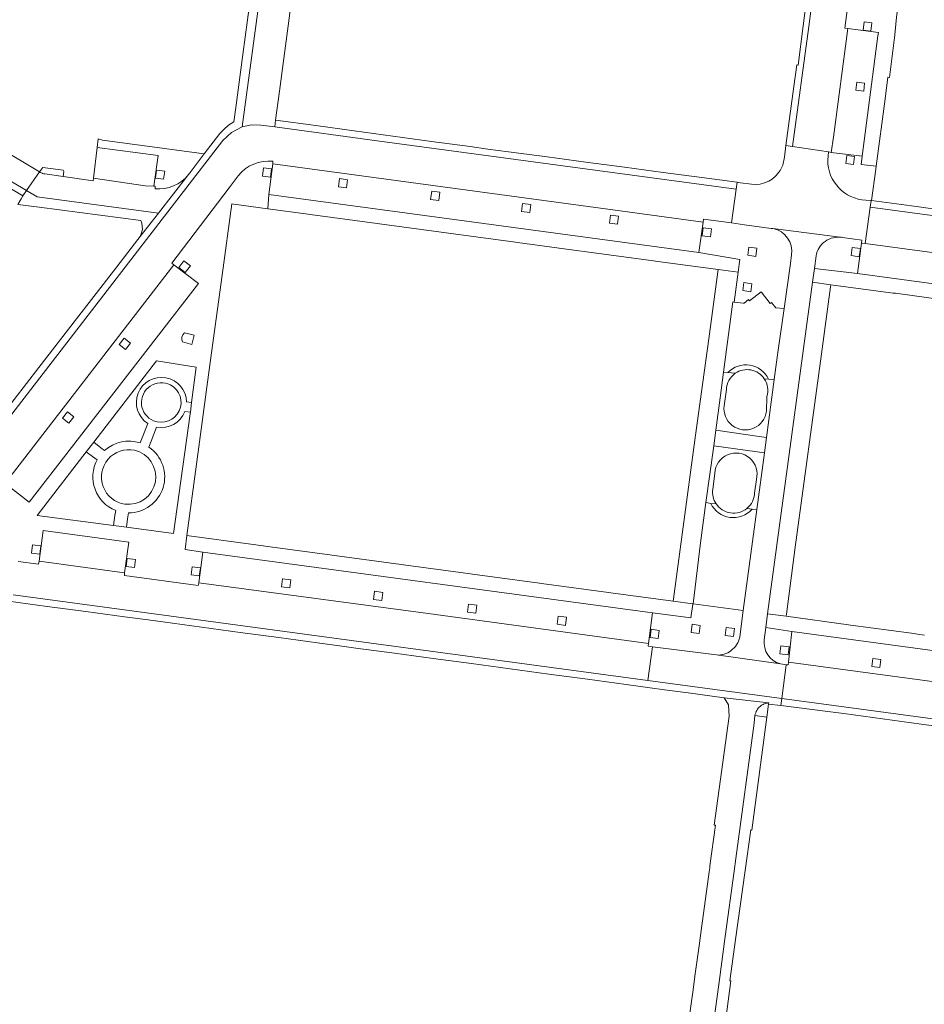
# Model space of a CAD drawing. Extents: x 152048 to 156914, y 461460 to 468786.
# Tile 204 of 256: x 154117 to 154250, y 468116 to 468260. Entities that reach past the tile are written whole.
import ezdxf

# ---------------------------------------------------------------- set-up
doc = ezdxf.new("R2010")
doc.units = 0
doc.header["$LTSCALE"] = 0.75
for name, color, linetype, lineweight in [('B-RO-VH-VERHARDING_BETONSTRAATSTEEN-GV', 251, 'CONTINUOUS', 18), ('B-RO-VH-VERHARDING_TEGEL-GV', 251, 'CONTINUOUS', 18), ('B-RO-VH-VERHARDING_TEGEL_RUBBER-GV', 251, 'CONTINUOUS', 18)]:
    doc.layers.add(name, color=color, linetype=linetype, lineweight=lineweight)

msp = doc.modelspace()

# ---------------------------------------------------------------- linework, layer by layer
at = {"layer": 'B-RO-VH-VERHARDING_BETONSTRAATSTEEN-GV'}
for points in [[(154230.552, 468249.924), (154229.39, 468241.262), (154230.363, 468241.124), (154232.731, 468258.678), (154233.767, 468266.67), (154234.42, 468272.929), (154234.758, 468280.587), (154234.731, 468285.116), (154234.727, 468285.849), (154234.683, 468287.213), (154234.265, 468289.196), (154233.226, 468290.891), (154233.771, 468288.058), (154233.848, 468284.686), (154233.724, 468276.538), (154233.838, 468276.53), (154233.665, 468273.015), (154232.949, 468266.782), (154232.501, 468263.306), (154232.309, 468261.818), (154231.915, 468258.788), (154231.186, 468253.063), (154230.97, 468253.085)], [(154230.552, 468249.924), (154229.39, 468241.262), (154230.363, 468241.124), (154232.731, 468258.678), (154233.767, 468266.67), (154234.42, 468272.929), (154234.758, 468280.587), (154234.731, 468285.116), (154234.727, 468285.849), (154234.683, 468287.213), (154234.265, 468289.196), (154233.226, 468290.891), (154233.771, 468288.058), (154233.848, 468284.686), (154233.724, 468276.538), (154233.838, 468276.53), (154233.665, 468273.015), (154232.949, 468266.782), (154232.501, 468263.306), (154232.309, 468261.818), (154231.915, 468258.788), (154231.186, 468253.063), (154230.97, 468253.085)], [(154240.349, 468284.658), (154239.945, 468284.662), (154239.951, 468285.071), (154234.731, 468285.116), (154234.758, 468280.587), (154234.42, 468272.929), (154233.767, 468266.67), (154232.731, 468258.678), (154230.363, 468241.124), (154235.615, 468240.364), (154236, 468240.281), (154236.327, 468242.529), (154238.425, 468258.409), (154238.025, 468258.476), (154238.896, 468265.209), (154239.349, 468265.169), (154239.758, 468268.982), (154240.274, 468274.853), (154240.38, 468280.747)], [(154240.349, 468284.658), (154239.945, 468284.662), (154239.951, 468285.071), (154234.731, 468285.116), (154234.758, 468280.587), (154234.42, 468272.929), (154233.767, 468266.67), (154232.731, 468258.678), (154230.363, 468241.124), (154235.615, 468240.364), (154236, 468240.281), (154236.327, 468242.529), (154238.425, 468258.409), (154238.025, 468258.476), (154238.896, 468265.209), (154239.349, 468265.169), (154239.758, 468268.982), (154240.274, 468274.853), (154240.38, 468280.747)], [(154152.265, 468262.019), (154149.838, 468244.009), (154151.189, 468244.302), (154152.576, 468244.276), (154154.594, 468244.004), (154154.717, 468244.987), (154155.286, 468249.22), (154156.916, 468261.365)], [(154152.265, 468262.019), (154149.838, 468244.009), (154151.189, 468244.302), (154152.576, 468244.276), (154154.594, 468244.004), (154154.717, 468244.987), (154155.286, 468249.22), (154156.916, 468261.365)], [(154118.294, 468234.696), (154101.018, 468244.96), (154100.537, 468244.165), (154101.419, 468243.64), (154117.753, 468233.926)], [(154118.294, 468234.696), (154101.018, 468244.96), (154100.537, 468244.165), (154101.419, 468243.64), (154117.753, 468233.926)], [(154222.096, 468234.902), (154222.229, 468235.909), (154217.071, 468236.596), (154211.426, 468237.348), (154205.767, 468238.102), (154200.119, 468238.855), (154194.467, 468239.608), (154188.819, 468240.361), (154185.748, 468240.77), (154183.172, 468241.12), (154177.519, 468241.888), (154171.883, 468242.654), (154166.233, 468243.422), (154160.591, 468244.189), (154154.717, 468244.987), (154154.594, 468244.004), (154169.598, 468241.982)], [(154222.096, 468234.902), (154222.229, 468235.909), (154217.071, 468236.596), (154211.426, 468237.348), (154205.767, 468238.102), (154200.119, 468238.855), (154194.467, 468239.608), (154188.819, 468240.361), (154185.748, 468240.77), (154183.172, 468241.12), (154177.519, 468241.888), (154171.883, 468242.654), (154166.233, 468243.422), (154160.591, 468244.189), (154154.717, 468244.987), (154154.594, 468244.004), (154169.598, 468241.982)], [(154239.413, 468239.699), (154239.279, 468238.515), (154238.13, 468238.646), (154238.283, 468239.839)], [(154239.413, 468239.699), (154239.279, 468238.515), (154238.13, 468238.646), (154238.283, 468239.839)], [(154153.981, 468236.665), (154152.791, 468236.817), (154152.944, 468238.007), (154154.134, 468237.855)], [(154153.981, 468236.665), (154152.791, 468236.817), (154152.944, 468238.007), (154154.134, 468237.855)], [(154138.334, 468236.343), (154137.145, 468236.502), (154137.304, 468237.692), (154138.494, 468237.532)], [(154138.334, 468236.343), (154137.145, 468236.502), (154137.304, 468237.692), (154138.494, 468237.532)], [(154117.369, 468233.24), (154117.035, 468232.644), (154120.149, 468232.236), (154134.984, 468230.297), (154135.135, 468229.897), (154135.215, 468229.486), (154135.229, 468229.035), (154135.128, 468228.482), (154134.912, 468227.971), (154137.594, 468231.378), (154119.847, 468233.773), (154118.294, 468234.696), (154117.753, 468233.926), (154117.51, 468233.492)], [(154117.369, 468233.24), (154117.035, 468232.644), (154120.149, 468232.236), (154134.984, 468230.297), (154135.135, 468229.897), (154135.215, 468229.486), (154135.229, 468229.035), (154135.128, 468228.482), (154134.912, 468227.971), (154137.594, 468231.378), (154119.847, 468233.773), (154118.294, 468234.696), (154117.753, 468233.926), (154117.51, 468233.492)], [(154218.325, 468227.899), (154217.135, 468228.052), (154217.287, 468229.242), (154218.477, 468229.089)], [(154218.325, 468227.899), (154217.135, 468228.052), (154217.287, 468229.242), (154218.477, 468229.089)], [(154223.954, 468226.402), (154225.145, 468226.235), (154224.978, 468225.055), (154223.787, 468225.222)], [(154223.954, 468226.402), (154225.145, 468226.235), (154224.978, 468225.055), (154223.787, 468225.222)], [(154240.117, 468225.01), (154238.927, 468225.163), (154239.079, 468226.353), (154240.269, 468226.2)], [(154240.117, 468225.01), (154238.927, 468225.163), (154239.079, 468226.353), (154240.269, 468226.2)], [(154141.513, 468222.706), (154140.565, 468223.442), (154141.301, 468224.39), (154142.249, 468223.653)], [(154141.513, 468222.706), (154140.565, 468223.442), (154141.301, 468224.39), (154142.249, 468223.653)], [(154224.26, 468219.883), (154223.069, 468220.05), (154223.227, 468221.21), (154224.417, 468221.043)], [(154224.26, 468219.883), (154223.069, 468220.05), (154223.227, 468221.21), (154224.417, 468221.043)], [(154127.027, 468196.46), (154128.108, 468197.865), (154137.276, 468209.768), (154143.103, 468208.851), (154142.432, 468203.682), (154142.249, 468202.273), (154142.215, 468202.014), (154139.797, 468184.49), (154132.886, 468185.407), (154130.986, 468185.659), (154119.847, 468187.138), (154120.349, 468187.79)], [(154127.027, 468196.46), (154128.108, 468197.865), (154137.276, 468209.768), (154143.103, 468208.851), (154142.432, 468203.682), (154142.249, 468202.273), (154142.215, 468202.014), (154139.797, 468184.49), (154132.886, 468185.407), (154130.986, 468185.659), (154119.847, 468187.138), (154120.349, 468187.79)], [(154120.213, 468181.485), (154119.023, 468181.638), (154119.175, 468182.828), (154120.365, 468182.675)], [(154120.213, 468181.485), (154119.023, 468181.638), (154119.175, 468182.828), (154120.365, 468182.675)], [(154134.062, 468179.513), (154132.872, 468179.666), (154133.024, 468180.856), (154134.214, 468180.703)], [(154134.062, 468179.513), (154132.872, 468179.666), (154133.024, 468180.856), (154134.214, 468180.703)], [(154143.564, 468178.3), (154142.374, 468178.453), (154142.526, 468179.643), (154143.716, 468179.49)], [(154143.564, 468178.3), (154142.374, 468178.453), (154142.526, 468179.643), (154143.716, 468179.49)], [(154210.701, 468169.13), (154209.511, 468169.283), (154209.663, 468170.473), (154210.853, 468170.32)], [(154210.701, 468169.13), (154209.511, 468169.283), (154209.663, 468170.473), (154210.853, 468170.32)], [(154215.512, 468170.017), (154215.665, 468171.207), (154216.855, 468171.054), (154216.702, 468169.864)], [(154215.512, 468170.017), (154215.665, 468171.207), (154216.855, 468171.054), (154216.702, 468169.864)], [(154221.701, 468169.416), (154220.511, 468169.569), (154220.664, 468170.759), (154221.854, 468170.606)], [(154221.701, 468169.416), (154220.511, 468169.569), (154220.664, 468170.759), (154221.854, 468170.606)], [(154228.776, 468160.342), (154229.407, 468165.295), (154228.58, 468165.401), (154219.232, 468166.716), (154219.204, 468166.718), (154209.856, 468167.927), (154209.176, 468162.987)], [(154228.776, 468160.342), (154229.407, 468165.295), (154228.58, 468165.401), (154219.232, 468166.716), (154219.204, 468166.718), (154209.856, 468167.927), (154209.176, 468162.987)], [(154229.698, 468166.724), (154228.508, 468166.877), (154228.661, 468168.067), (154229.851, 468167.914)], [(154229.698, 468166.724), (154228.508, 468166.877), (154228.661, 468168.067), (154229.851, 468167.914)]]:
    msp.add_lwpolyline(points, close=True, dxfattribs=at)
for points in [[(154109.02, 468192.787), (154147.025, 468241.996), (154148.282, 468243.209), (154149.838, 468244.009), (154152.265, 468262.019)], [(154109.02, 468192.787), (154147.025, 468241.996), (154148.282, 468243.209), (154149.838, 468244.009), (154152.265, 468262.019)], [(154150.964, 468262.202), (154149.944, 468254.593), (154148.906, 468246.842), (154148.625, 468244.748), (154147.847, 468244.254), (154147.132, 468243.623), (154146.579, 468243.021), (154144.291, 468240.046), (154142.096, 468237.149), (154142.05, 468237.094), (154142.004, 468237.039), (154137.594, 468231.378), (154134.912, 468227.971), (154134.571, 468227.506), (154131.007, 468222.894), (154125.597, 468215.895), (154120.107, 468208.793), (154114.69, 468201.782)], [(154150.964, 468262.202), (154149.944, 468254.593), (154148.906, 468246.842), (154148.625, 468244.748), (154147.847, 468244.254), (154147.132, 468243.623), (154146.579, 468243.021), (154144.291, 468240.046), (154142.096, 468237.149), (154142.05, 468237.094), (154142.004, 468237.039), (154137.594, 468231.378), (154134.912, 468227.971), (154134.571, 468227.506), (154131.007, 468222.894), (154125.597, 468215.895), (154120.107, 468208.793), (154114.69, 468201.782)], [(154154.318, 468238.606), (154204.047, 468231.893), (154217.259, 468230.058), (154217.348, 468230.517), (154221.438, 468229.952), (154222.096, 468234.902), (154169.598, 468241.982), (154154.594, 468244.004), (154152.576, 468244.276), (154151.189, 468244.302), (154149.838, 468244.009), (154148.282, 468243.209), (154147.025, 468241.996), (154109.02, 468192.787)], [(154154.318, 468238.606), (154204.047, 468231.893), (154217.259, 468230.058), (154217.348, 468230.517), (154221.438, 468229.952), (154222.096, 468234.902), (154169.598, 468241.982), (154154.594, 468244.004), (154152.576, 468244.276), (154151.189, 468244.302), (154149.838, 468244.009), (154148.282, 468243.209), (154147.025, 468241.996), (154109.02, 468192.787)], [(154142.004, 468237.039), (154142.05, 468237.094), (154142.096, 468237.149), (154144.291, 468240.046), (154129.388, 468242.054), (154128.78, 468242.256), (154128.625, 468241.009)], [(154142.004, 468237.039), (154142.05, 468237.094), (154142.096, 468237.149), (154144.291, 468240.046), (154129.388, 468242.054), (154128.78, 468242.256), (154128.625, 468241.009)], [(154128.625, 468241.009), (154137.562, 468239.81), (154136.931, 468235.328), (154137.127, 468235.324), (154137.087, 468234.942)], [(154128.625, 468241.009), (154137.562, 468239.81), (154136.931, 468235.328), (154137.127, 468235.324), (154137.087, 468234.942)], [(154235.495, 468239.142), (154235.615, 468240.364), (154230.363, 468241.124), (154229.39, 468241.262), (154229.167, 468239.598), (154228.932, 468238.418), (154228.551, 468237.624), (154227.979, 468236.893), (154227.375, 468236.369), (154226.866, 468236.067), (154226.247, 468235.797), (154225.627, 468235.638), (154224.96, 468235.59), (154224.341, 468235.627), (154222.714, 468235.844), (154222.229, 468235.909)], [(154235.495, 468239.142), (154235.615, 468240.364), (154230.363, 468241.124), (154229.39, 468241.262), (154229.167, 468239.598), (154228.932, 468238.418), (154228.551, 468237.624), (154227.979, 468236.893), (154227.375, 468236.369), (154226.866, 468236.067), (154226.247, 468235.797), (154225.627, 468235.638), (154224.96, 468235.59), (154224.341, 468235.627), (154222.714, 468235.844), (154222.229, 468235.909)], [(154242.579, 468238.253), (154240.394, 468238.516), (154240.52, 468239.716), (154236, 468240.281), (154235.615, 468240.364), (154235.495, 468239.142)], [(154242.579, 468238.253), (154240.394, 468238.516), (154240.52, 468239.716), (154236, 468240.281), (154235.615, 468240.364), (154235.495, 468239.142)], [(154117.038, 468180.418), (154120.044, 468180.018), (154120.11, 468180.438), (154120.728, 468184.934), (154133.25, 468183.208), (154132.63, 468178.757), (154132.621, 468178.335), (154143.416, 468176.91), (154143.477, 468177.282), (154144.098, 468181.78), (154141.474, 468182.16), (154141.728, 468184.208), (154143.142, 468194.644), (154145.02, 468208.47), (154146.899, 468222.302), (154148.317, 468232.729), (154148.633, 468232.686), (154153.571, 468232.02), (154153.736, 468234.124), (154154.318, 468238.606), (154154.338, 468238.982)], [(154117.038, 468180.418), (154120.044, 468180.018), (154120.11, 468180.438), (154120.728, 468184.934), (154133.25, 468183.208), (154132.63, 468178.757), (154132.621, 468178.335), (154143.416, 468176.91), (154143.477, 468177.282), (154144.098, 468181.78), (154141.474, 468182.16), (154141.728, 468184.208), (154143.142, 468194.644), (154145.02, 468208.47), (154146.899, 468222.302), (154148.317, 468232.729), (154148.633, 468232.686), (154153.571, 468232.02), (154153.736, 468234.124), (154154.318, 468238.606), (154154.338, 468238.982)], [(154154.338, 468238.982), (154154.318, 468238.606)], [(154154.338, 468238.982), (154154.318, 468238.606)], [(154241.09, 468233.292), (154241.865, 468233.249), (154241.911, 468233.246), (154242.518, 468237.8), (154242.579, 468238.253)], [(154241.09, 468233.292), (154241.865, 468233.249), (154241.911, 468233.246), (154242.518, 468237.8), (154242.579, 468238.253)], [(154113.394, 468190.393), (154114.781, 468192.094), (154115.1, 468191.867), (154116.354, 468193.431), (154139.822, 468223.8), (154139.526, 468224.083), (154147.935, 468235.089), (154149.247, 468236.843)], [(154149.247, 468236.843), (154147.935, 468235.089), (154139.526, 468224.083), (154139.822, 468223.8), (154143.429, 468221.106), (154118.662, 468189.101), (154115.1, 468191.867), (154114.781, 468192.094), (154113.394, 468190.393)], [(154113.394, 468190.393), (154114.781, 468192.094), (154115.1, 468191.867), (154116.354, 468193.431), (154139.822, 468223.8), (154139.526, 468224.083), (154147.935, 468235.089), (154149.247, 468236.843)], [(154149.247, 468236.843), (154147.935, 468235.089), (154139.526, 468224.083), (154139.822, 468223.8), (154143.429, 468221.106), (154118.662, 468189.101), (154115.1, 468191.867), (154114.781, 468192.094), (154113.394, 468190.393)], [(154120.301, 468237.355), (154120.202, 468237.407), (154118.294, 468234.696), (154119.847, 468233.773), (154137.594, 468231.378), (154142.004, 468237.039)], [(154120.301, 468237.355), (154120.202, 468237.407), (154118.294, 468234.696), (154119.847, 468233.773), (154137.594, 468231.378), (154142.004, 468237.039)], [(154120.632, 468237.205), (154120.604, 468237.215)], [(154120.632, 468237.205), (154120.604, 468237.215)], [(154123.665, 468236.746), (154120.956, 468237.128)], [(154123.665, 468236.746), (154120.956, 468237.128)], [(154137.087, 468234.942), (154137.127, 468235.324), (154136.931, 468235.328), (154135.616, 468235.382), (154128.065, 468236.52), (154128.016, 468236.132), (154123.665, 468236.746)], [(154137.087, 468234.942), (154137.127, 468235.324), (154136.931, 468235.328), (154135.616, 468235.382), (154128.065, 468236.52), (154128.016, 468236.132), (154123.665, 468236.746)], [(154222.229, 468235.909), (154222.096, 468234.902), (154221.438, 468229.952), (154223.306, 468229.695), (154227.215, 468229.155)], [(154222.229, 468235.909), (154222.096, 468234.902), (154221.438, 468229.952), (154223.306, 468229.695), (154227.215, 468229.155)], [(154237.658, 468227.819), (154240.502, 468227.408), (154240.42, 468227), (154240.998, 468226.924), (154241.691, 468232.262), (154241.865, 468233.249), (154241.09, 468233.292)], [(154237.658, 468227.819), (154240.502, 468227.408), (154240.42, 468227), (154240.998, 468226.924), (154241.691, 468232.262), (154241.865, 468233.249), (154241.09, 468233.292)], [(154314.625, 468222.431), (154241.691, 468232.262), (154240.998, 468226.924), (154291.38, 468220.151)], [(154314.625, 468222.431), (154241.691, 468232.262), (154240.998, 468226.924), (154291.38, 468220.151)], [(154253.383, 468231.68), (154247.76, 468232.445), (154241.911, 468233.246), (154241.865, 468233.249), (154241.691, 468232.262), (154314.625, 468222.431)], [(154253.383, 468231.68), (154247.76, 468232.445), (154241.911, 468233.246), (154241.865, 468233.249), (154241.691, 468232.262), (154314.625, 468222.431)], [(154227.215, 468229.155), (154223.306, 468229.695), (154221.438, 468229.952), (154217.348, 468230.517), (154217.259, 468230.058), (154216.651, 468225.627), (154222.628, 468224.609), (154222.38, 468222.739)], [(154227.215, 468229.155), (154223.306, 468229.695), (154221.438, 468229.952), (154217.348, 468230.517), (154217.259, 468230.058), (154216.651, 468225.627), (154222.628, 468224.609), (154222.38, 468222.739)], [(154227.489, 468229.117), (154227.418, 468229.126)], [(154227.418, 468229.126), (154227.489, 468229.117), (154237.305, 468227.862)], [(154227.489, 468229.117), (154227.418, 468229.126)], [(154227.418, 468229.126), (154227.489, 468229.117), (154237.305, 468227.862)], [(154240.42, 468227), (154240.502, 468227.408), (154237.658, 468227.819)], [(154240.42, 468227), (154240.502, 468227.408), (154237.658, 468227.819)], [(154233.81, 468225.135), (154233.556, 468223.262), (154239.837, 468222.541), (154240.42, 468227)], [(154233.81, 468225.135), (154233.556, 468223.262), (154239.837, 468222.541), (154240.42, 468227)], [(154222.38, 468222.739), (154221.797, 468218.366), (154223.123, 468218.232), (154223.258, 468218.218), (154223.922, 468218.736), (154224.068, 468218.546), (154225.774, 468219.864), (154227.087, 468218.165), (154227.274, 468218.314), (154227.899, 468217.519), (154229.12, 468217.433), (154230.05, 468224.036), (154230.19, 468225.267)], [(154222.38, 468222.739), (154221.797, 468218.366), (154223.123, 468218.232), (154223.258, 468218.218), (154223.922, 468218.736), (154224.068, 468218.546), (154225.774, 468219.864), (154227.087, 468218.165), (154227.274, 468218.314), (154227.899, 468217.519), (154229.12, 468217.433), (154230.05, 468224.036), (154230.19, 468225.267)], [(154142.789, 468213.51), (154142.478, 468212.182), (154141.111, 468212.532)], [(154142.789, 468213.51), (154142.478, 468212.182), (154141.111, 468212.532)], [(154141.406, 468213.859), (154142.789, 468213.51)], [(154141.406, 468213.859), (154142.789, 468213.51)], [(154221.974, 468207.944), (154220.9, 468208.053), (154220.272, 468208.117), (154219.78, 468204.376), (154219.132, 468199.619), (154225.472, 468198.716), (154226.54, 468198.564)], [(154221.974, 468207.944), (154220.9, 468208.053), (154220.272, 468208.117), (154219.78, 468204.376), (154219.132, 468199.619), (154225.472, 468198.716), (154226.54, 468198.564)], [(154220.9, 468208.053), (154221.974, 468207.944)], [(154220.9, 468208.053), (154221.974, 468207.944)], [(154226.213, 468207.146), (154226.83, 468207.097)], [(154226.54, 468198.564), (154227.678, 468207.03), (154226.83, 468207.097), (154226.213, 468207.146)], [(154226.213, 468207.146), (154226.83, 468207.097)], [(154226.54, 468198.564), (154227.678, 468207.03), (154226.83, 468207.097), (154226.213, 468207.146)], [(154220.35, 468203.207), (154220.676, 468205.571)], [(154220.35, 468203.207), (154220.676, 468205.571)], [(154141.445, 468202.333), (154142.249, 468202.273), (154142.432, 468203.682), (154141.703, 468203.777)], [(154141.445, 468202.333), (154142.249, 468202.273), (154142.432, 468203.682), (154141.703, 468203.777)], [(154226.593, 468204.567), (154226.536, 468202.4)], [(154226.593, 468204.567), (154226.536, 468202.4)], [(154136.013, 468200.599), (154135.194, 468198.507), (154134.904, 468197.76)], [(154136.013, 468200.599), (154135.194, 468198.507), (154134.904, 468197.76)], [(154136.192, 468197.131), (154136.534, 468198.032), (154137.312, 468200.082)], [(154136.192, 468197.131), (154136.534, 468198.032), (154137.312, 468200.082)], [(154128.108, 468197.865), (154127.027, 468196.46), (154127.939, 468195.775), (154128.596, 468195.28)], [(154128.108, 468197.865), (154127.027, 468196.46), (154127.939, 468195.775), (154128.596, 468195.28)], [(154129.707, 468196.648), (154129.178, 468197.051), (154128.108, 468197.865)], [(154129.707, 468196.648), (154129.178, 468197.051), (154128.108, 468197.865)], [(154223.687, 468188.169), (154224.438, 468188.045), (154225.12, 468188.01), (154226.236, 468196.308), (154225.171, 468196.457), (154218.822, 468197.345), (154217.688, 468189.023), (154217.695, 468189.022), (154218.374, 468188.897), (154219.156, 468188.86)], [(154223.687, 468188.169), (154224.438, 468188.045), (154225.12, 468188.01), (154226.236, 468196.308), (154225.171, 468196.457), (154218.822, 468197.345), (154217.688, 468189.023), (154217.695, 468189.022), (154218.374, 468188.897), (154219.156, 468188.86)], [(154218.676, 468190.951), (154218.987, 468193.336)], [(154218.676, 468190.951), (154218.987, 468193.336)], [(154225.061, 468192.4), (154224.809, 468190.411)], [(154225.061, 468192.4), (154224.809, 468190.411)], [(154219.156, 468188.86), (154218.374, 468188.897)], [(154219.156, 468188.86), (154218.374, 468188.897)], [(154131.33, 468187.862), (154131.218, 468187.144), (154130.986, 468185.659), (154132.886, 468185.407), (154133.068, 468186.658), (154133.193, 468187.513)], [(154131.33, 468187.862), (154131.218, 468187.144), (154130.986, 468185.659), (154132.886, 468185.407), (154133.068, 468186.658), (154133.193, 468187.513)], [(154224.438, 468188.045), (154223.687, 468188.169)], [(154224.438, 468188.045), (154223.687, 468188.169)], [(154116.316, 468175.504), (154209.176, 468162.987), (154209.856, 468167.927), (154209.243, 468168.006), (154209.291, 468168.409), (154177.051, 468172.8), (154143.477, 468177.282), (154143.416, 468176.91), (154132.621, 468178.335), (154132.63, 468178.757), (154120.11, 468180.438), (154120.044, 468180.018), (154117.038, 468180.418)], [(154116.316, 468175.504), (154209.176, 468162.987), (154209.856, 468167.927), (154209.243, 468168.006), (154209.291, 468168.409), (154177.051, 468172.8), (154143.477, 468177.282), (154143.416, 468176.91), (154132.621, 468178.335), (154132.63, 468178.757), (154120.11, 468180.438), (154120.044, 468180.018), (154117.038, 468180.418)], [(154115.66, 468174.585), (154121.306, 468173.827), (154126.954, 468173.069), (154132.603, 468172.311), (154136.1, 468171.842), (154138.248, 468171.552), (154143.891, 468170.789), (154149.534, 468170.026), (154155.18, 468169.263), (154160.828, 468168.5), (154164.056, 468168.064), (154166.468, 468167.738), (154172.114, 468166.976), (154177.758, 468166.214), (154183.399, 468165.453), (154189.05, 468164.69), (154194.7, 468163.927), (154200.343, 468163.165), (154205.991, 468162.403), (154209.521, 468161.927), (154211.633, 468161.641), (154215.087, 468161.173), (154220.349, 468160.46), (154220.366, 468160.458), (154226.885, 468159.698), (154226.849, 468159.528), (154228.647, 468159.304), (154228.776, 468160.342), (154209.176, 468162.987), (154116.316, 468175.504)], [(154115.66, 468174.585), (154121.306, 468173.827), (154126.954, 468173.069), (154132.603, 468172.311), (154136.1, 468171.842), (154138.248, 468171.552), (154143.891, 468170.789), (154149.534, 468170.026), (154155.18, 468169.263), (154160.828, 468168.5), (154164.056, 468168.064), (154166.468, 468167.738), (154172.114, 468166.976), (154177.758, 468166.214), (154183.399, 468165.453), (154189.05, 468164.69), (154194.7, 468163.927), (154200.343, 468163.165), (154205.991, 468162.403), (154209.521, 468161.927), (154211.633, 468161.641), (154215.087, 468161.173), (154220.349, 468160.46), (154220.366, 468160.458), (154226.885, 468159.698), (154226.849, 468159.528), (154228.647, 468159.304), (154228.776, 468160.342), (154209.176, 468162.987), (154116.316, 468175.504)], [(154223.13, 468173.215), (154215.803, 468174.205), (154215.753, 468174.211), (154215.748, 468174.173), (154215.487, 468172.178), (154209.845, 468172.891), (154209.291, 468168.409), (154209.243, 468168.006), (154209.856, 468167.927), (154219.204, 468166.718), (154219.232, 468166.716)], [(154223.13, 468173.215), (154215.803, 468174.205), (154215.753, 468174.211), (154215.748, 468174.173), (154215.487, 468172.178), (154209.845, 468172.891), (154209.291, 468168.409), (154209.243, 468168.006), (154209.856, 468167.927), (154219.204, 468166.718), (154219.232, 468166.716)], [(154222.642, 468169.317), (154222.772, 468170.551), (154223.13, 468173.215)], [(154222.642, 468169.317), (154222.772, 468170.551), (154223.13, 468173.215)], [(154226.428, 468170.724), (154226.183, 468168.919)], [(154226.428, 468170.724), (154226.183, 468168.919)], [(154228.58, 468165.401), (154229.407, 468165.295), (154229.725, 468165.254), (154229.746, 468165.674), (154230.267, 468170.155), (154226.428, 468170.724)], [(154228.58, 468165.401), (154229.407, 468165.295), (154229.725, 468165.254), (154229.746, 468165.674), (154230.267, 468170.155), (154226.428, 468170.724)], [(154295.68, 468156.769), (154229.746, 468165.674), (154229.725, 468165.254), (154229.407, 468165.295), (154228.776, 468160.342), (154304.874, 468150.084)], [(154295.68, 468156.769), (154229.746, 468165.674), (154229.725, 468165.254), (154229.407, 468165.295), (154228.776, 468160.342), (154304.874, 468150.084)], [(154304.874, 468150.084), (154228.776, 468160.342), (154228.647, 468159.304), (154235.14, 468158.497), (154237.872, 468158.129), (154243.522, 468157.368), (154249.174, 468156.607), (154254.82, 468155.846)], [(154304.874, 468150.084), (154228.776, 468160.342), (154228.647, 468159.304), (154235.14, 468158.497), (154237.872, 468158.129), (154243.522, 468157.368), (154249.174, 468156.607), (154254.82, 468155.846)], [(154224.856, 468157.884), (154226.597, 468157.627), (154226.849, 468159.528), (154226.885, 468159.698)], [(154224.856, 468157.884), (154226.597, 468157.627), (154226.849, 468159.528), (154226.885, 468159.698)]]:
    msp.add_lwpolyline(points, dxfattribs=at)
for points in [[(154149.247, 468236.843, -0.2586678), (154154.338, 468238.982)], [(154154.338, 468238.982, 0.2586678), (154149.247, 468236.843)], [(154149.247, 468236.843, -0.2586678), (154154.338, 468238.982)], [(154154.338, 468238.982, 0.2586678), (154149.247, 468236.843)], [(154235.495, 468239.142, 0.4018359), (154241.09, 468233.292)], [(154241.09, 468233.292, -0.4018359), (154235.495, 468239.142)], [(154235.495, 468239.142, 0.4018359), (154241.09, 468233.292)], [(154241.09, 468233.292, -0.4018359), (154235.495, 468239.142)], [(154120.604, 468237.215, -0.0464697), (154120.301, 468237.355)], [(154120.604, 468237.215, -0.0464697), (154120.301, 468237.355)], [(154120.956, 468237.128, -0.0452108), (154120.632, 468237.205)], [(154120.956, 468237.128, -0.0452108), (154120.632, 468237.205)], [(154137.087, 468234.942, 0.248686), (154142.004, 468237.039)], [(154142.004, 468237.039, -0.248686), (154137.087, 468234.942)], [(154137.087, 468234.942, 0.248686), (154142.004, 468237.039)], [(154142.004, 468237.039, -0.248686), (154137.087, 468234.942)], [(154227.418, 468229.126, 0.0248276), (154227.215, 468229.155)], [(154227.215, 468229.155, -0.0248276), (154227.418, 468229.126)], [(154227.418, 468229.126, 0.0248276), (154227.215, 468229.155)], [(154227.215, 468229.155, -0.0248276), (154227.418, 468229.126)], [(154230.19, 468225.267, 0.4101591), (154227.489, 468229.117)], [(154230.19, 468225.267, 0.4101591), (154227.489, 468229.117)], [(154236.322, 468227.789, 0.1010803), (154235.102, 468227.242)], [(154236.322, 468227.789, 0.1010803), (154235.102, 468227.242)], [(154237.305, 468227.862, 0.0742308), (154236.322, 468227.789)], [(154237.305, 468227.862, 0.0742308), (154236.322, 468227.789)], [(154237.658, 468227.819, 0.025463), (154237.305, 468227.862)], [(154237.305, 468227.862, -0.025463), (154237.658, 468227.819)], [(154237.658, 468227.819, 0.025463), (154237.305, 468227.862)], [(154237.305, 468227.862, -0.025463), (154237.658, 468227.819)], [(154234.243, 468226.319, 0.1021276), (154233.81, 468225.135)], [(154234.243, 468226.319, 0.1021276), (154233.81, 468225.135)], [(154235.102, 468227.242, 0.1010008), (154234.243, 468226.319)], [(154235.102, 468227.242, 0.1010008), (154234.243, 468226.319)], [(154141.111, 468212.532, -0.3489189), (154141.406, 468213.859)], [(154141.111, 468212.532, -0.3489189), (154141.406, 468213.859)], [(154226.83, 468207.097, 0.5254546), (154220.9, 468208.053)], [(154226.83, 468207.097, 0.5254546), (154220.9, 468208.053)], [(154220.676, 468205.571, -0.2357553), (154221.974, 468207.944)], [(154220.676, 468205.571, -0.2357553), (154221.974, 468207.944)], [(154221.974, 468207.944, -0.4186908), (154226.213, 468207.146)], [(154221.974, 468207.944, -0.4186908), (154226.213, 468207.146)], [(154141.703, 468203.777, 1.6509089), (154136.013, 468200.599)], [(154141.703, 468203.777, 1.6509089), (154136.013, 468200.599)], [(154136.875, 468201.004, -1.0436453), (154139.339, 468206.245)], [(154136.875, 468201.004, -1.0436453), (154139.339, 468206.245)], [(154139.339, 468206.245, -0.9582112), (154136.875, 468201.004)], [(154139.339, 468206.245, -0.9582112), (154136.875, 468201.004)], [(154226.213, 468207.146, -0.2263857), (154226.593, 468204.567)], [(154226.213, 468207.146, -0.2263857), (154226.593, 468204.567)], [(154226.536, 468202.4, -1.0072564), (154220.35, 468203.207)], [(154226.536, 468202.4, -1.0072564), (154220.35, 468203.207)], [(154137.312, 468200.082, 0.3593244), (154141.445, 468202.333)], [(154137.312, 468200.082, 0.3593244), (154141.445, 468202.333)], [(154134.904, 468197.76, 0.2724656), (154129.707, 468196.648)], [(154134.904, 468197.76, 0.2724656), (154129.707, 468196.648)], [(154132.659, 468188.797, -1.0299572), (154134.066, 468196.674)], [(154132.659, 468188.797, -1.0299572), (154134.066, 468196.674)], [(154134.066, 468196.674, -0.9573445), (154132.659, 468188.797)], [(154134.066, 468196.674, -0.9573445), (154132.659, 468188.797)], [(154133.193, 468187.513, 0.7414364), (154136.192, 468197.131)], [(154133.193, 468187.513, 0.7414364), (154136.192, 468197.131)], [(154218.987, 468193.336, -1.1112898), (154225.061, 468192.4)], [(154218.987, 468193.336, -1.1112898), (154225.061, 468192.4)], [(154128.596, 468195.28, 0.4448526), (154131.33, 468187.862)], [(154128.596, 468195.28, 0.4448526), (154131.33, 468187.862)], [(154219.156, 468188.86, -0.1787728), (154218.676, 468190.951)], [(154219.156, 468188.86, -0.1787728), (154218.676, 468190.951)], [(154224.809, 468190.411, -0.2122725), (154223.687, 468188.169)], [(154224.809, 468190.411, -0.2122725), (154223.687, 468188.169)], [(154218.374, 468188.897, 0.5306698), (154224.438, 468188.045)], [(154218.374, 468188.897, 0.5306698), (154224.438, 468188.045)], [(154223.687, 468188.169, -0.4460643), (154219.156, 468188.86)], [(154223.687, 468188.169, -0.4460643), (154219.156, 468188.86)], [(154222.17, 468168.223, 0.0879447), (154222.642, 468169.317)], [(154222.17, 468168.223, 0.0879447), (154222.642, 468169.317)], [(154226.183, 468168.919, 0.3636315), (154228.58, 468165.401)], [(154226.183, 468168.919, 0.3636315), (154228.58, 468165.401)], [(154220.331, 468166.843, 0.0868197), (154221.353, 468167.356)], [(154220.331, 468166.843, 0.0868197), (154221.353, 468167.356)], [(154221.353, 468167.356, 0.0879144), (154222.17, 468168.223)], [(154221.353, 468167.356, 0.0879144), (154222.17, 468168.223)], [(154219.232, 468166.716, 0.0918321), (154220.331, 468166.843)], [(154219.232, 468166.716, 0.0918321), (154220.331, 468166.843)], [(154225.125, 468158.612, 0.0868606), (154224.856, 468157.884)], [(154225.125, 468158.612, 0.0868606), (154224.856, 468157.884)], [(154225.608, 468159.194, 0.0873547), (154225.125, 468158.612)], [(154225.608, 468159.194, 0.0873547), (154225.125, 468158.612)], [(154226.204, 468159.554, 0.0876869), (154225.608, 468159.194)], [(154226.204, 468159.554, 0.0876869), (154225.608, 468159.194)], [(154226.885, 468159.698, 0.0853876), (154226.204, 468159.554)], [(154226.885, 468159.698, 0.0853876), (154226.204, 468159.554)]]:
    msp.add_lwpolyline(points, format="xyb", dxfattribs=at)
at = {"layer": 'B-RO-VH-VERHARDING_TEGEL-GV'}
for points in [[(154240.52, 468239.716), (154240.394, 468238.516), (154242.579, 468238.253), (154243.901, 468248.139), (154244.308, 468251.283), (154244.513, 468251.26), (154245.207, 468256.706), (154245.243, 468256.988), (154245.581, 468260.049), (154245.746, 468261.54), (154246.125, 468264.972), (154246.162, 468265.298), (154246.835, 468271.209), (154246.998, 468274.659), (154247.208, 468274.655), (154247.299, 468280.261), (154247.138, 468286.129), (154244.838, 468286.049), (154244.848, 468284.728), (154244.912, 468282.063), (154244.916, 468279.406), (154244.839, 468275.809)], [(154240.52, 468239.716), (154240.394, 468238.516), (154242.579, 468238.253), (154243.901, 468248.139), (154244.308, 468251.283), (154244.513, 468251.26), (154245.207, 468256.706), (154245.243, 468256.988), (154245.581, 468260.049), (154245.746, 468261.54), (154246.125, 468264.972), (154246.162, 468265.298), (154246.835, 468271.209), (154246.998, 468274.659), (154247.208, 468274.655), (154247.299, 468280.261), (154247.138, 468286.129), (154244.838, 468286.049), (154244.848, 468284.728), (154244.912, 468282.063), (154244.916, 468279.406), (154244.839, 468275.809)], [(154244.139, 468267.361), (154243.877, 468265.281), (154243.789, 468264.587), (154239.349, 468265.169), (154238.896, 468265.209), (154238.025, 468258.476), (154238.425, 468258.409), (154242.914, 468257.827), (154242.848, 468257.312), (154240.52, 468239.716)], [(154244.139, 468267.361), (154243.877, 468265.281), (154243.789, 468264.587), (154239.349, 468265.169), (154238.896, 468265.209), (154238.025, 468258.476), (154238.425, 468258.409), (154242.914, 468257.827), (154242.848, 468257.312), (154240.52, 468239.716)], [(154122.912, 468237.767), (154120.653, 468238.051), (154120.519, 468237.86), (154120.202, 468237.407), (154120.301, 468237.355)], [(154122.912, 468237.767), (154120.653, 468238.051), (154120.519, 468237.86), (154120.202, 468237.407), (154120.301, 468237.355)], [(154120.956, 468237.128), (154123.665, 468236.746), (154123.717, 468237.463), (154123.635, 468237.676), (154122.912, 468237.767)], [(154120.956, 468237.128), (154123.665, 468236.746), (154123.717, 468237.463), (154123.635, 468237.676), (154122.912, 468237.767)], [(154120.604, 468237.215), (154120.632, 468237.205)], [(154120.604, 468237.215), (154120.632, 468237.205)], [(154237.305, 468227.862), (154227.489, 468229.117)], [(154237.305, 468227.862), (154227.489, 468229.117)], [(154226.183, 468168.919), (154226.428, 468170.724), (154226.702, 468172.747), (154233.286, 468221.275), (154233.556, 468223.262), (154233.81, 468225.135)], [(154226.183, 468168.919), (154226.428, 468170.724), (154226.702, 468172.747), (154233.286, 468221.275), (154233.556, 468223.262), (154233.81, 468225.135)], [(154230.19, 468225.267), (154230.05, 468224.036), (154229.12, 468217.433)], [(154230.19, 468225.267), (154230.05, 468224.036), (154229.12, 468217.433)], [(154305.719, 468213.619), (154239.837, 468222.541), (154233.556, 468223.262), (154233.286, 468221.275), (154235.94, 468220.915), (154245.096, 468219.685), (154245.399, 468219.652), (154255.186, 468218.328)], [(154305.719, 468213.619), (154239.837, 468222.541), (154233.556, 468223.262), (154233.286, 468221.275), (154235.94, 468220.915), (154245.096, 468219.685), (154245.399, 468219.652), (154255.186, 468218.328)], [(154229.12, 468217.433), (154228.168, 468210.671), (154227.678, 468207.03), (154226.54, 468198.564), (154226.236, 468196.308), (154225.12, 468188.01), (154223.13, 468173.215), (154222.772, 468170.551), (154222.642, 468169.317)], [(154229.12, 468217.433), (154228.168, 468210.671), (154227.678, 468207.03), (154226.54, 468198.564), (154226.236, 468196.308), (154225.12, 468188.01), (154223.13, 468173.215), (154222.772, 468170.551), (154222.642, 468169.317)], [(154249.661, 468169.642), (154248.952, 468169.738), (154248.636, 468169.781), (154247.768, 468169.898), (154238.841, 468171.106), (154238.523, 468171.152), (154229.407, 468172.382), (154226.702, 468172.747), (154226.428, 468170.724), (154230.267, 468170.155), (154296.276, 468161.227)], [(154249.661, 468169.642), (154248.952, 468169.738), (154248.636, 468169.781), (154247.768, 468169.898), (154238.841, 468171.106), (154238.523, 468171.152), (154229.407, 468172.382), (154226.702, 468172.747), (154226.428, 468170.724), (154230.267, 468170.155), (154296.276, 468161.227)], [(154219.232, 468166.716), (154228.58, 468165.401)], [(154219.232, 468166.716), (154228.58, 468165.401)], [(154226.885, 468159.698), (154220.366, 468160.458), (154220.972, 468159.416), (154221.095, 468157.779), (154218.891, 468141.827), (154219.071, 468141.796), (154218.27, 468135.881), (154218.226, 468135.557), (154218.151, 468135.004), (154216.89, 468125.659), (154216.688, 468124.168), (154216.08, 468119.695), (154215.801, 468117.704)], [(154226.885, 468159.698), (154220.366, 468160.458), (154220.972, 468159.416), (154221.095, 468157.779), (154218.891, 468141.827), (154219.071, 468141.796), (154218.27, 468135.881), (154218.226, 468135.557), (154218.151, 468135.004), (154216.89, 468125.659), (154216.688, 468124.168), (154216.08, 468119.695), (154215.801, 468117.704)], [(154215.801, 468117.704), (154213.429, 468100.899), (154213.425, 468100.858), (154213.348, 468100.157), (154213.223, 468099.246), (154216.876, 468098.795), (154219.641, 468119.214), (154220.495, 468125.517), (154221.789, 468135.072), (154222.038, 468136.907), (154224.74, 468156.724), (154224.856, 468157.884)], [(154215.801, 468117.704), (154213.429, 468100.899), (154213.425, 468100.858), (154213.348, 468100.157), (154213.223, 468099.246), (154216.876, 468098.795), (154219.641, 468119.214), (154220.495, 468125.517), (154221.789, 468135.072), (154222.038, 468136.907), (154224.74, 468156.724), (154224.856, 468157.884)]]:
    msp.add_lwpolyline(points, dxfattribs=at)
for points in [[(154241.959, 468259.223), (154241.825, 468258.038), (154240.675, 468258.17), (154240.828, 468259.362)], [(154241.959, 468259.223), (154241.825, 468258.038), (154240.675, 468258.17), (154240.828, 468259.362)], [(154236, 468240.281), (154240.52, 468239.716), (154242.848, 468257.312), (154242.914, 468257.827), (154238.425, 468258.409), (154236.327, 468242.529)], [(154236, 468240.281), (154240.52, 468239.716), (154242.848, 468257.312), (154242.914, 468257.827), (154238.425, 468258.409), (154236.327, 468242.529)], [(154240.898, 468250.427), (154240.765, 468249.242), (154239.615, 468249.374), (154239.768, 468250.566)], [(154240.898, 468250.427), (154240.765, 468249.242), (154239.615, 468249.374), (154239.768, 468250.566)], [(154101.018, 468244.96), (154118.294, 468234.696), (154120.202, 468237.407), (154102.754, 468247.835), (154101.761, 468248.429), (154100.019, 468245.546), (154100.965, 468244.991)], [(154101.018, 468244.96), (154118.294, 468234.696), (154120.202, 468237.407), (154102.754, 468247.835), (154101.761, 468248.429), (154100.019, 468245.546), (154100.965, 468244.991)], [(154136.931, 468235.328), (154137.562, 468239.81), (154128.625, 468241.009), (154128.065, 468236.52), (154135.616, 468235.382)], [(154136.931, 468235.328), (154137.562, 468239.81), (154128.625, 468241.009), (154128.065, 468236.52), (154135.616, 468235.382)], [(154217.259, 468230.058), (154204.047, 468231.893), (154154.318, 468238.606), (154153.736, 468234.124), (154216.651, 468225.627)], [(154217.259, 468230.058), (154204.047, 468231.893), (154154.318, 468238.606), (154153.736, 468234.124), (154216.651, 468225.627)], [(154165.096, 468235.092), (154163.906, 468235.245), (154164.058, 468236.435), (154165.248, 468236.282)], [(154165.096, 468235.092), (154163.906, 468235.245), (154164.058, 468236.435), (154165.248, 468236.282)], [(154153.736, 468234.124), (154153.571, 468232.02), (154159.478, 468231.233), (154159.798, 468231.187), (154169.585, 468229.869), (154169.902, 468229.824), (154179.682, 468228.501), (154179.998, 468228.457), (154189.796, 468227.137), (154190.111, 468227.093), (154199.101, 468225.88), (154199.904, 468225.772), (154200.218, 468225.73), (154210.008, 468224.407), (154210.324, 468224.367), (154214.277, 468223.834), (154219.45, 468223.136), (154222.38, 468222.739), (154222.628, 468224.609), (154216.651, 468225.627)], [(154153.736, 468234.124), (154153.571, 468232.02), (154159.478, 468231.233), (154159.798, 468231.187), (154169.585, 468229.869), (154169.902, 468229.824), (154179.682, 468228.501), (154179.998, 468228.457), (154189.796, 468227.137), (154190.111, 468227.093), (154199.101, 468225.88), (154199.904, 468225.772), (154200.218, 468225.73), (154210.008, 468224.407), (154210.324, 468224.367), (154214.277, 468223.834), (154219.45, 468223.136), (154222.38, 468222.739), (154222.628, 468224.609), (154216.651, 468225.627)], [(154178.598, 468233.243), (154177.408, 468233.395), (154177.56, 468234.585), (154178.75, 468234.433)], [(154178.598, 468233.243), (154177.408, 468233.395), (154177.56, 468234.585), (154178.75, 468234.433)], [(154191.905, 468231.468), (154190.715, 468231.62), (154190.868, 468232.81), (154192.058, 468232.658)], [(154191.905, 468231.468), (154190.715, 468231.62), (154190.868, 468232.81), (154192.058, 468232.658)], [(154204.755, 468229.748), (154203.565, 468229.9), (154203.717, 468231.09), (154204.907, 468230.938)], [(154204.755, 468229.748), (154203.565, 468229.9), (154203.717, 468231.09), (154204.907, 468230.938)], [(154239.837, 468222.541), (154305.719, 468213.619), (154306.382, 468218.118), (154291.38, 468220.151), (154240.998, 468226.924), (154240.42, 468227)], [(154239.837, 468222.541), (154305.719, 468213.619), (154306.382, 468218.118), (154291.38, 468220.151), (154240.998, 468226.924), (154240.42, 468227)], [(154139.822, 468223.8), (154116.354, 468193.431), (154115.1, 468191.867), (154118.662, 468189.101), (154143.429, 468221.106)], [(154139.822, 468223.8), (154116.354, 468193.431), (154115.1, 468191.867), (154118.662, 468189.101), (154143.429, 468221.106)], [(154215.753, 468174.211), (154215.803, 468174.205), (154216.885, 468183.124), (154217.688, 468189.023), (154218.822, 468197.345), (154219.132, 468199.619), (154219.78, 468204.376), (154220.272, 468208.117), (154221.623, 468218.383), (154221.797, 468218.366), (154222.38, 468222.739), (154219.45, 468223.136), (154219.407, 468222.814), (154218.092, 468212.999), (154216.174, 468198.894), (154214.249, 468184.734), (154212.92, 468174.92), (154212.876, 468174.595)], [(154215.753, 468174.211), (154215.803, 468174.205), (154216.885, 468183.124), (154217.688, 468189.023), (154218.822, 468197.345), (154219.132, 468199.619), (154219.78, 468204.376), (154220.272, 468208.117), (154221.623, 468218.383), (154221.797, 468218.366), (154222.38, 468222.739), (154219.45, 468223.136), (154219.407, 468222.814), (154218.092, 468212.999), (154216.174, 468198.894), (154214.249, 468184.734), (154212.92, 468174.92), (154212.876, 468174.595)], [(154234.583, 468210.789), (154235.898, 468220.602), (154235.94, 468220.915), (154233.286, 468221.275), (154226.702, 468172.747), (154229.407, 468172.382), (154229.45, 468172.7), (154230.758, 468182.517)], [(154234.583, 468210.789), (154235.898, 468220.602), (154235.94, 468220.915), (154233.286, 468221.275), (154226.702, 468172.747), (154229.407, 468172.382), (154229.45, 468172.7), (154230.758, 468182.517)], [(154132.775, 468211.42), (154131.827, 468212.156), (154132.563, 468213.103), (154133.511, 468212.367)], [(154132.775, 468211.42), (154131.827, 468212.156), (154132.563, 468213.103), (154133.511, 468212.367)], [(154124.481, 468200.637), (154123.533, 468201.373), (154124.269, 468202.321), (154125.217, 468201.585)], [(154124.481, 468200.637), (154123.533, 468201.373), (154124.269, 468202.321), (154125.217, 468201.585)], [(154219.132, 468199.619), (154218.822, 468197.345), (154225.171, 468196.457), (154226.236, 468196.308), (154226.54, 468198.564), (154225.472, 468198.716)], [(154219.132, 468199.619), (154218.822, 468197.345), (154225.171, 468196.457), (154226.236, 468196.308), (154226.54, 468198.564), (154225.472, 468198.716)], [(154132.63, 468178.757), (154133.25, 468183.208), (154120.728, 468184.934), (154120.11, 468180.438)], [(154132.63, 468178.757), (154133.25, 468183.208), (154120.728, 468184.934), (154120.11, 468180.438)], [(154212.876, 468174.595), (154203.757, 468175.827), (154203.439, 468175.87), (154193.647, 468177.193), (154193.33, 468177.235), (154183.54, 468178.551), (154183.223, 468178.594), (154173.426, 468179.92), (154173.111, 468179.964), (154163.325, 468181.289), (154163.01, 468181.329), (154153.211, 468182.653), (154152.893, 468182.693), (154142.058, 468184.158), (154141.728, 468184.208), (154141.474, 468182.16), (154144.098, 468181.78), (154209.845, 468172.891), (154215.487, 468172.178), (154215.748, 468174.173), (154215.753, 468174.211)], [(154212.876, 468174.595), (154203.757, 468175.827), (154203.439, 468175.87), (154193.647, 468177.193), (154193.33, 468177.235), (154183.54, 468178.551), (154183.223, 468178.594), (154173.426, 468179.92), (154173.111, 468179.964), (154163.325, 468181.289), (154163.01, 468181.329), (154153.211, 468182.653), (154152.893, 468182.693), (154142.058, 468184.158), (154141.728, 468184.208), (154141.474, 468182.16), (154144.098, 468181.78), (154209.845, 468172.891), (154215.487, 468172.178), (154215.748, 468174.173), (154215.753, 468174.211)], [(154143.477, 468177.282), (154177.051, 468172.8), (154209.291, 468168.409), (154209.845, 468172.891), (154144.098, 468181.78)], [(154143.477, 468177.282), (154177.051, 468172.8), (154209.291, 468168.409), (154209.845, 468172.891), (154144.098, 468181.78)], [(154156.789, 468176.544), (154155.599, 468176.696), (154155.752, 468177.886), (154156.942, 468177.734)], [(154156.789, 468176.544), (154155.599, 468176.696), (154155.752, 468177.886), (154156.942, 468177.734)], [(154170.248, 468174.695), (154169.058, 468174.848), (154169.211, 468176.038), (154170.401, 468175.885)], [(154170.248, 468174.695), (154169.058, 468174.848), (154169.211, 468176.038), (154170.401, 468175.885)], [(154183.999, 468172.817), (154182.809, 468172.969), (154182.962, 468174.159), (154184.152, 468174.007)], [(154183.999, 468172.817), (154182.809, 468172.969), (154182.962, 468174.159), (154184.152, 468174.007)], [(154197.113, 468171.054), (154195.923, 468171.206), (154196.075, 468172.396), (154197.265, 468172.244)], [(154197.113, 468171.054), (154195.923, 468171.206), (154196.075, 468172.396), (154197.265, 468172.244)], [(154296.276, 468161.227), (154230.267, 468170.155), (154229.746, 468165.674), (154295.68, 468156.769)], [(154296.276, 468161.227), (154230.267, 468170.155), (154229.746, 468165.674), (154295.68, 468156.769)], [(154243.124, 468164.864), (154241.934, 468165.016), (154242.087, 468166.206), (154243.277, 468166.054)], [(154243.124, 468164.864), (154241.934, 468165.016), (154242.087, 468166.206), (154243.277, 468166.054)], [(154216.876, 468098.795), (154216.694, 468097.364), (154218.457, 468097.074), (154221.335, 468119.006), (154221.154, 468119.022), (154222.048, 468125.441), (154223.368, 468134.857), (154223.412, 468135.175), (154224.229, 468141.11), (154224.403, 468141.08), (154226.597, 468157.627), (154224.856, 468157.884), (154224.74, 468156.724), (154222.038, 468136.907), (154221.789, 468135.072), (154220.495, 468125.517), (154219.641, 468119.214)], [(154216.876, 468098.795), (154216.694, 468097.364), (154218.457, 468097.074), (154221.335, 468119.006), (154221.154, 468119.022), (154222.048, 468125.441), (154223.368, 468134.857), (154223.412, 468135.175), (154224.229, 468141.11), (154224.403, 468141.08), (154226.597, 468157.627), (154224.856, 468157.884), (154224.74, 468156.724), (154222.038, 468136.907), (154221.789, 468135.072), (154220.495, 468125.517), (154219.641, 468119.214)]]:
    msp.add_lwpolyline(points, close=True, dxfattribs=at)
for points in [[(154120.301, 468237.355, 0.0464697), (154120.604, 468237.215)], [(154120.301, 468237.355, 0.0464697), (154120.604, 468237.215)], [(154120.632, 468237.205, 0.0452108), (154120.956, 468237.128)], [(154120.632, 468237.205, 0.0452108), (154120.956, 468237.128)], [(154227.489, 468229.117, -0.4101591), (154230.19, 468225.267)], [(154227.489, 468229.117, -0.4101591), (154230.19, 468225.267)], [(154235.102, 468227.242, -0.1010803), (154236.322, 468227.789)], [(154235.102, 468227.242, -0.1010803), (154236.322, 468227.789)], [(154236.322, 468227.789, -0.0742308), (154237.305, 468227.862)], [(154236.322, 468227.789, -0.0742308), (154237.305, 468227.862)], [(154233.81, 468225.135, -0.1021276), (154234.243, 468226.319)], [(154233.81, 468225.135, -0.1021276), (154234.243, 468226.319)], [(154234.243, 468226.319, -0.1010008), (154235.102, 468227.242)], [(154234.243, 468226.319, -0.1010008), (154235.102, 468227.242)], [(154222.642, 468169.317, -0.0879447), (154222.17, 468168.223)], [(154222.642, 468169.317, -0.0879447), (154222.17, 468168.223)], [(154228.58, 468165.401, -0.3636315), (154226.183, 468168.919)], [(154228.58, 468165.401, -0.3636315), (154226.183, 468168.919)], [(154221.353, 468167.356, -0.0868197), (154220.331, 468166.843)], [(154221.353, 468167.356, -0.0868197), (154220.331, 468166.843)], [(154222.17, 468168.223, -0.0879144), (154221.353, 468167.356)], [(154222.17, 468168.223, -0.0879144), (154221.353, 468167.356)], [(154220.331, 468166.843, -0.0918321), (154219.232, 468166.716)], [(154220.331, 468166.843, -0.0918321), (154219.232, 468166.716)], [(154224.856, 468157.884, -0.0868606), (154225.125, 468158.612)], [(154224.856, 468157.884, -0.0868606), (154225.125, 468158.612)], [(154225.125, 468158.612, -0.0873547), (154225.608, 468159.194)], [(154225.125, 468158.612, -0.0873547), (154225.608, 468159.194)], [(154225.608, 468159.194, -0.0876869), (154226.204, 468159.554)], [(154225.608, 468159.194, -0.0876869), (154226.204, 468159.554)], [(154226.204, 468159.554, -0.0853876), (154226.885, 468159.698)], [(154226.204, 468159.554, -0.0853876), (154226.885, 468159.698)]]:
    msp.add_lwpolyline(points, format="xyb", dxfattribs=at)
at = {"layer": 'B-RO-VH-VERHARDING_TEGEL_RUBBER-GV'}
for points in [[(154218.374, 468188.897), (154217.695, 468189.022), (154217.688, 468189.023), (154216.885, 468183.124), (154215.803, 468174.205)], [(154218.374, 468188.897), (154217.695, 468189.022), (154217.688, 468189.023), (154216.885, 468183.124), (154215.803, 468174.205)], [(154215.803, 468174.205), (154223.13, 468173.215), (154225.12, 468188.01), (154224.438, 468188.045)], [(154215.803, 468174.205), (154223.13, 468173.215), (154225.12, 468188.01), (154224.438, 468188.045)]]:
    msp.add_lwpolyline(points, dxfattribs=at)
msp.add_lwpolyline([(154224.438, 468188.045, -0.5306698), (154218.374, 468188.897)], format="xyb", dxfattribs=at)
msp.add_lwpolyline([(154224.438, 468188.045, -0.5306698), (154218.374, 468188.897)], format="xyb", dxfattribs=at)

doc.saveas('drawing.dxf')
